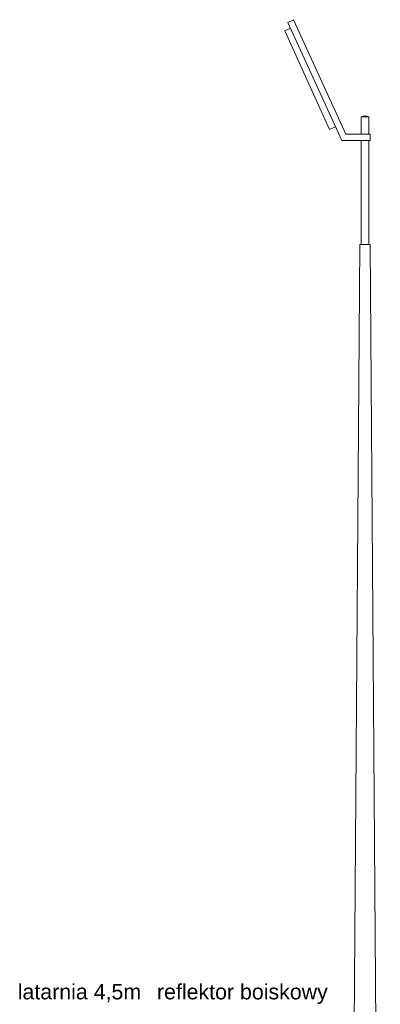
# Model space of a CAD drawing. Header units: millimetres. Extents: x 1962 to 3194, y -795 to -219.
# Tile 192 of 256: x 2553.99 to 2556.82, y -470.91 to -463.19. Entities that reach past the tile are written whole.
import ezdxf

# ---------------------------------------------------------------- set-up
doc = ezdxf.new("R2010")
doc.units = ezdxf.units.MM
doc.layers.get('0').update_dxf_attribs({"lineweight": 5})
doc.layers.add('A_boisko reflektory', color=74, linetype='Continuous', lineweight=9)
doc.layers.add('A_flagi przekrojowe', color=92, linetype='Continuous', lineweight=9)
doc.styles.get("Standard").update_dxf_attribs({"font": 'arial.ttf'})

# ---------------------------------------------------------------- blocks, each defined once
blk = doc.blocks.new('zw$528A')
at = {"layer": 'A_boisko reflektory'}
for p, q in [((0.1509, 11.8634), (0.5607, 12.7616)), ((0.183, 11.8134), (0.6062, 12.7408)), ((0.5607, 12.7616), (0.6062, 12.7408)), ((0.2781, 11.9013), (0.631, 12.6746)), ((0.5855, 12.6953), (0.631, 12.6746)), ((0.03, 12), (-0.03, 12)), ((-0.03, 12), (-0.03, 11.8634)), ((0.03, 12), (0.03, 11.8634)), ((0.2326, 11.922), (0.2781, 11.9013)), ((-0.04, 11.8634), (0.1509, 11.8634)), ((-0.04, 11.8634), (-0.04, 11.8134)), ((-0.04, 11.8134), (0.183, 11.8134)), ((-0.03, 11.8134), (-0.03, 11)), ((0.03, 11.8134), (0.03, 11)), ((-0.12, 0), (-0.04, 11)), ((0.04, 11), (-0.04, 11)), ((0.12, 0), (0.04, 11)), ((0.12, 0), (-0.12, 0))]:
    blk.add_line(p, q, dxfattribs=at)
blk.add_arc((0, 11.932), 0.0744, 66.20612, 113.79388, dxfattribs=at)
blk = doc.blocks.new('zw$824C')
at = {"layer": 'A_boisko reflektory', "xscale": -1}
blk.add_blockref('zw$528A', (84.8052, 1.3096), dxfattribs=at)
at = {"layer": 'A_flagi przekrojowe', "char_height": 0.12, "width": 2.375783, "attachment_point": 1}
for s, insert in [('latarnia 4,5m', (82.0778, 6.5089)), ('reflektor boiskowy', (83.1711, 6.5089))]:
    blk.add_mtext(s, dxfattribs=dict(at, insert=insert))

msp = doc.modelspace()

# ---------------------------------------------------------------- block references
at = {"rotation": 2.994810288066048e-11}
msp.add_blockref('zw$824C', (2471.8993, -477.265), dxfattribs=at)

doc.saveas('drawing.dxf')
